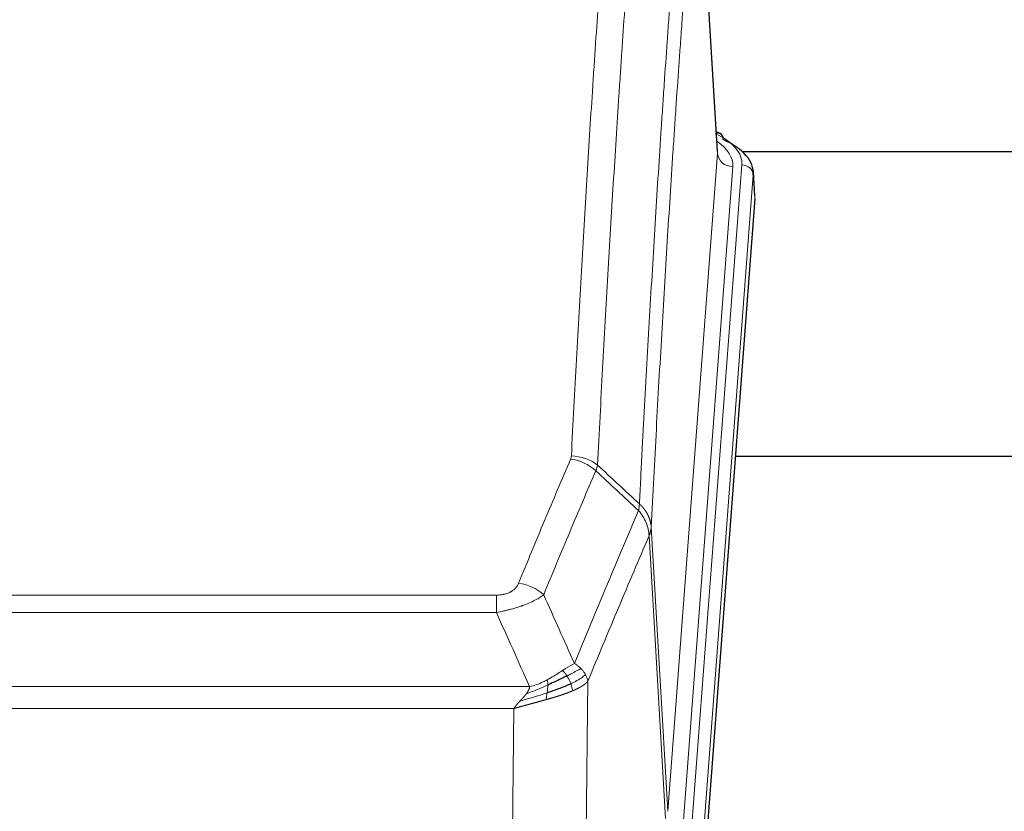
# Model space of a CAD drawing. Header units: inches. Extents: x 0 to 23760, y -13 to 16800.
# Tile 204 of 207: x 20741 to 20999, y 13847 to 14055. Entities that reach past the tile are written whole.
import ezdxf

# ---------------------------------------------------------------- set-up
doc = ezdxf.new("R2010")
doc.units = ezdxf.units.IN
doc.layers.add('254', color=7, linetype='Continuous', true_color=0xffffff)

msp = doc.modelspace()

# ---------------------------------------------------------------- linework, layer by layer
at = {"layer": '254', "color": 110, "linetype": 'Continuous', "lineweight": 13}
for p, q in [((20924.058, 14020.146), (20918.811, 14106.736)), ((20910.992, 13847.373), (20924.058, 14020.146)), ((20917.331, 13843.794), (20930.442, 14017.155)), ((20928.051, 14016.72), (20914.984, 13843.947)), ((20933.436, 14014.585), (20920.325, 13841.224)), ((20933.817, 14008.306), (20933.436, 14014.585)), ((20906.616, 13922.05), (20910.992, 13847.373)), ((20910.411, 13845.464), (20906.059, 13919.716)), ((20660.624, 13904.169), (20865.966, 13904.169)), ((20865.966, 13899.605), (20865.966, 13904.169)), ((20865.966, 13899.605), (20660.624, 13899.605)), ((20651.892, 13880.126), (20874.698, 13880.126)), ((20890.017, 13881.572), (20889.059, 13805.921)), ((20870.585, 13874.382), (20656.005, 13874.382)), ((20869.616, 13797.886), (20870.585, 13874.382))]:
    msp.add_line(p, q, dxfattribs=at)
at = {"layer": '254', "color": 2, "linetype": 'Continuous', "lineweight": 25}
for p, q in [((20924.063, 14020.722), (20918.812, 14107.359)), ((20924.695, 14025.429), (20923.751, 14025.865)), ((20930.484, 14020.707), (21034.795, 14020.707)), ((20933.823, 14009.089), (20933.442, 14015.371)), ((20933.817, 14008.306), (20920.699, 13834.852)), ((21006.635, 13940.541), (20928.692, 13940.541))]:
    msp.add_line(p, q, dxfattribs=at)
at = {"layer": '254', "color": 110, "linetype": 'Continuous', "lineweight": 13}
for centre, major_axis, ratio, start_param, end_param in [((20906.423, 14017.529), (24.034, 0.016), 0.461198, 6.2480186, 7.0671317), ((20923.437, 14022.705), (1.258, 2.724), 0.6272114, 6.2831797, 6.7581181), ((20904.031, 14017.094), (24.034, 0.016), 0.461198, 6.2480186, 6.8801307), ((20928.051, 14020.268), (3.989, -0.302), 0.8864705, 3.2608937, 4.7793301), ((20930.442, 14014.494), (2.991, -0.226), 0.8864705, 0.119301, 1.6377375), ((20885.474, 13931.629), (-9.188, 3.948), 0.8056434, 4.2999866, 5.045624), ((20885.662, 13932.421), (-9.987, 0.512), 0.8285973, 3.9974013, 4.7548106), ((20871.813, 13899.167), (9.245, -3.812), 0.7933159, 1.14397, 1.886928)]:
    msp.add_ellipse(centre, major_axis=major_axis, ratio=ratio, start_param=start_param, end_param=end_param, dxfattribs=at)
at = {"layer": '254', "color": 2, "linetype": 'Continuous', "lineweight": 25}
for centre, major_axis, ratio, start_param, end_param in [((20923.437, 14022.705), (1.258, 2.724), 0.6272114, 5.3993548, 6.2831797), ((20906.423, 14014.868), (27.03, 0.194), 0.4633579, 6.2451225, 7.0642357)]:
    msp.add_ellipse(centre, major_axis=major_axis, ratio=ratio, start_param=start_param, end_param=end_param, dxfattribs=at)
at = {"layer": '254', "color": 110, "linetype": 'Continuous', "lineweight": 13}
for points, knots in [([(20885.662, 13940.71), (20886.099, 13949.289), (20886.99, 13966.207), (20887.91, 13982.65), (20888.612, 13994.802), (20888.848, 13998.824), (20889.324, 14006.806), (20889.564, 14010.768), (20890.289, 14022.563), (20890.781, 14030.305), (20891.404, 14039.829), (20891.529, 14041.726), (20891.781, 14045.505), (20892.159, 14051.149), (20892.542, 14056.723), (20893.312, 14067.778), (20894.355, 14082.267), (20895.962, 14103.252), (20897.063, 14116.742), (20897.62, 14123.362)], [0, 0, 0, 0, 0.125, 0.25, 0.25, 0.3125, 0.3125, 0.375, 0.375, 0.5, 0.5, 0.53125, 0.53125, 0.5625, 0.625, 0.625, 0.75, 0.875, 1, 1, 1, 1]), ([(20904.504, 14120.772), (20903.945, 14114.16), (20902.843, 14100.685), (20901.234, 14079.725), (20900.19, 14065.252), (20899.418, 14054.211), (20899.035, 14048.643), (20898.656, 14043.005), (20898.405, 14039.231), (20898.279, 14037.336), (20897.655, 14027.823), (20897.163, 14020.09), (20896.437, 14008.309), (20896.197, 14004.352), (20895.72, 13996.379), (20895.484, 13992.362), (20894.781, 13980.224), (20893.859, 13963.801), (20892.968, 13946.902), (20892.529, 13938.334)], [0, 0, 0, 0, 0.125, 0.25, 0.375, 0.375, 0.4375, 0.46875, 0.46875, 0.5, 0.5, 0.625, 0.625, 0.6875, 0.6875, 0.75, 0.75, 0.875, 1, 1, 1, 1]), ([(20903.526, 13928.112), (20903.582, 13929.202), (20903.638, 13930.29), (20903.75, 13932.463), (20903.918, 13935.716), (20904.314, 13943.266), (20904.657, 13949.668), (20905.351, 13962.377), (20906.291, 13979.075), (20907.749, 14003.376), (20908.754, 14019.081), (20909.328, 14027.775), (20909.392, 14028.739), (20909.52, 14030.663), (20909.712, 14033.543), (20910.164, 14040.222), (20910.555, 14045.874), (20910.884, 14050.545), (20910.949, 14051.477), (20911.081, 14053.337), (20911.28, 14056.121), (20911.745, 14062.575), (20912.148, 14068.033), (20912.959, 14078.852), (20914.056, 14093.017), (20915.184, 14106.661), (20915.755, 14113.352)], [0, 0, 0, 0, 0.015625, 0.015625, 0.03125, 0.0625, 0.125, 0.125, 0.25, 0.375, 0.5, 0.5, 0.515625, 0.515625, 0.53125, 0.5625, 0.625, 0.625, 0.640625, 0.640625, 0.65625, 0.6875, 0.75, 0.75, 0.875, 1, 1, 1, 1]), ([(20918.811, 14106.736), (20918.241, 14100.063), (20917.116, 14086.457), (20916.022, 14072.333), (20915.213, 14061.545), (20914.811, 14056.102), (20914.347, 14049.667), (20914.15, 14046.891), (20914.018, 14045.036), (20913.952, 14044.107), (20913.625, 14039.45), (20913.234, 14033.814), (20912.784, 14027.155), (20912.592, 14024.284), (20912.465, 14022.365), (20912.401, 14021.404), (20911.828, 14012.736), (20910.827, 13997.079), (20909.373, 13972.853), (20907.966, 13947.885), (20907.06, 13930.744), (20906.616, 13922.05)], [0, 0, 0, 0, 0.125, 0.25, 0.25, 0.3125, 0.34375, 0.359375, 0.359375, 0.375, 0.375, 0.4375, 0.46875, 0.484375, 0.484375, 0.5, 0.5, 0.625, 0.75, 0.875, 1, 1, 1, 1]), ([(20871.813, 13907.323), (20872.947, 13910.084), (20874.082, 13912.835), (20876.355, 13918.312), (20877.492, 13921.04), (20880.908, 13929.188), (20883.189, 13934.574), (20885.474, 13939.915)], [0, 0, 0, 0, 0.25, 0.25, 0.5, 0.5, 1, 1, 1, 1]), ([(20885.662, 13940.71), (20885.655, 13940.576), (20885.636, 13940.443), (20885.574, 13940.178), (20885.53, 13940.046), (20885.474, 13939.915)], [0, 0, 0, 0, 0.5, 0.5, 1, 1, 1, 1]), ([(20892.071, 13936.828), (20889.782, 13931.492), (20887.498, 13926.11), (20884.079, 13917.97), (20882.94, 13915.245), (20880.665, 13909.772), (20879.528, 13907.024), (20878.393, 13904.265)], [0, 0, 0, 0, 0.5, 0.5, 0.75, 0.75, 1, 1, 1, 1]), ([(20903.526, 13928.112), (20903.505, 13927.848), (20903.49, 13927.561), (20903.432, 13926.971), (20903.389, 13926.668), (20903.314, 13926.374)], [0, 0, 0, 0, 0.5, 0.5, 1, 1, 1, 1]), ([(20903.526, 13928.112), (20903.539, 13928.1), (20903.564, 13928.077), (20903.602, 13928.043), (20903.64, 13928.008), (20903.678, 13927.973), (20903.717, 13927.937), (20903.755, 13927.9), (20903.794, 13927.864), (20903.832, 13927.826), (20903.871, 13927.789), (20903.91, 13927.75), (20903.949, 13927.712), (20903.988, 13927.673), (20904.027, 13927.633), (20904.066, 13927.593), (20904.105, 13927.552), (20904.144, 13927.511), (20904.183, 13927.47), (20904.222, 13927.428), (20904.262, 13927.385), (20904.301, 13927.342), (20904.34, 13927.298), (20904.379, 13927.254), (20904.418, 13927.21), (20904.458, 13927.165), (20904.497, 13927.119), (20904.536, 13927.073), (20904.575, 13927.026), (20904.614, 13926.979), (20904.653, 13926.932), (20904.692, 13926.883), (20904.731, 13926.835), (20904.769, 13926.785), (20904.808, 13926.735), (20904.846, 13926.685), (20904.885, 13926.634), (20904.923, 13926.583), (20904.961, 13926.531), (20904.999, 13926.478), (20905.037, 13926.425), (20905.075, 13926.372), (20905.112, 13926.318), (20905.149, 13926.263), (20905.186, 13926.208), (20905.223, 13926.152), (20905.26, 13926.095), (20905.296, 13926.039), (20905.333, 13925.981), (20905.369, 13925.923), (20905.404, 13925.864), (20905.44, 13925.805), (20905.475, 13925.746), (20905.51, 13925.685), (20905.544, 13925.624), (20905.579, 13925.563), (20905.613, 13925.501), (20905.646, 13925.439), (20905.68, 13925.376), (20905.715, 13925.307), (20905.752, 13925.235), (20905.79, 13925.157), (20905.828, 13925.079), (20905.864, 13925), (20905.9, 13924.922), (20905.935, 13924.843), (20905.97, 13924.764), (20906.003, 13924.684), (20906.035, 13924.605), (20906.067, 13924.525), (20906.098, 13924.445), (20906.128, 13924.364), (20906.157, 13924.284), (20906.186, 13924.203), (20906.213, 13924.122), (20906.24, 13924.041), (20906.265, 13923.959), (20906.29, 13923.878), (20906.314, 13923.796), (20906.337, 13923.714), (20906.36, 13923.632), (20906.381, 13923.55), (20906.402, 13923.467), (20906.421, 13923.385), (20906.44, 13923.302), (20906.458, 13923.219), (20906.475, 13923.136), (20906.491, 13923.053), (20906.507, 13922.97), (20906.521, 13922.887), (20906.534, 13922.803), (20906.547, 13922.72), (20906.559, 13922.636), (20906.57, 13922.553), (20906.579, 13922.469), (20906.588, 13922.385), (20906.597, 13922.302), (20906.604, 13922.218), (20906.61, 13922.134), (20906.614, 13922.078), (20906.616, 13922.05)], [0, 0, 0, 0, 0.0069372, 0.0139334, 0.0209887, 0.028103, 0.0352764, 0.0425088, 0.0498003, 0.0571509, 0.0645605, 0.0720292, 0.0795569, 0.0871437, 0.0947896, 0.1024945, 0.1102584, 0.1180815, 0.1259636, 0.1339048, 0.141905, 0.1499643, 0.1580827, 0.1662601, 0.1744966, 0.1827922, 0.1911468, 0.1995605, 0.2080333, 0.2165651, 0.225156, 0.233806, 0.2425151, 0.2512832, 0.2601104, 0.2689967, 0.277942, 0.2869465, 0.29601, 0.3051325, 0.3143142, 0.3235549, 0.3328547, 0.3422136, 0.3516315, 0.3611085, 0.3706446, 0.3802398, 0.3898941, 0.3996074, 0.4093798, 0.4192113, 0.4291019, 0.4390515, 0.4490602, 0.459128, 0.4692549, 0.4794409, 0.4896859, 0.4999901, 0.5124905, 0.524991, 0.5374914, 0.5499918, 0.5624922, 0.5749926, 0.587493, 0.5999934, 0.6124937, 0.6249941, 0.6374944, 0.6499948, 0.6624951, 0.6749954, 0.6874957, 0.699996, 0.7124963, 0.7249966, 0.7374968, 0.7499971, 0.7624973, 0.7749976, 0.7874978, 0.799998, 0.8124982, 0.8249984, 0.8374986, 0.8499988, 0.8624989, 0.8749991, 0.8874992, 0.8999993, 0.9124995, 0.9249996, 0.9374997, 0.9499998, 0.9624998, 0.9749999, 0.9875, 1, 1, 1, 1]), ([(20886.46, 13886.217), (20887.858, 13889.632), (20889.258, 13893.03), (20892.06, 13899.792), (20893.463, 13903.156), (20897.676, 13913.195), (20900.492, 13919.819), (20903.314, 13926.374)], [0, 0, 0, 0, 0.25, 0.25, 0.5, 0.5, 1, 1, 1, 1]), ([(20903.314, 13926.374), (20903.723, 13925.891), (20904.096, 13925.381), (20904.754, 13924.317), (20905.039, 13923.764), (20905.511, 13922.633), (20905.697, 13922.054), (20905.96, 13920.887), (20906.038, 13920.3), (20906.059, 13919.716)], [0, 0, 0, 0, 0.25, 0.25, 0.5, 0.5, 0.75, 0.75, 1, 1, 1, 1]), ([(20906.616, 13922.05), (20906.615, 13922.043), (20906.614, 13922.017), (20906.61, 13921.96), (20906.603, 13921.869), (20906.592, 13921.742), (20906.573, 13921.58), (20906.545, 13921.382), (20906.503, 13921.15), (20906.459, 13920.951), (20906.42, 13920.797), (20906.395, 13920.701), (20906.369, 13920.607), (20906.342, 13920.516), (20906.315, 13920.426), (20906.287, 13920.339), (20906.259, 13920.254), (20906.23, 13920.171), (20906.202, 13920.09), (20906.173, 13920.011), (20906.144, 13919.934), (20906.116, 13919.86), (20906.088, 13919.787), (20906.069, 13919.74), (20906.059, 13919.716)], [0, 0, 0, 0, 0.0092499, 0.0337179, 0.073404, 0.128308, 0.1984299, 0.2837694, 0.3843264, 0.5001005, 0.5424888, 0.5838484, 0.6241794, 0.6634821, 0.7017567, 0.7390032, 0.7752221, 0.8104134, 0.8445775, 0.8777146, 0.909825, 0.9409091, 0.9709673, 1, 1, 1, 1]), ([(20906.059, 13919.716), (20903.374, 13913.484), (20900.694, 13907.188), (20896.683, 13897.652), (20895.348, 13894.458), (20892.68, 13888.038), (20891.348, 13884.812), (20890.017, 13881.572)], [0, 0, 0, 0, 0.5, 0.5, 0.75, 0.75, 1, 1, 1, 1]), ([(20871.813, 13907.323), (20871.792, 13907.272), (20871.77, 13907.221), (20871.724, 13907.119), (20871.7, 13907.068), (20871.624, 13906.917), (20871.57, 13906.817), (20871.452, 13906.619), (20871.389, 13906.522), (20871.252, 13906.329), (20871.179, 13906.234), (20871.021, 13906.046), (20870.937, 13905.953), (20870.802, 13905.817), (20870.755, 13905.772), (20870.659, 13905.682), (20870.609, 13905.638), (20870.455, 13905.507), (20870.347, 13905.422), (20870.12, 13905.259), (20870, 13905.18), (20869.81, 13905.067), (20869.713, 13905.012), (20869.612, 13904.959), (20869.544, 13904.923), (20869.509, 13904.906), (20869.335, 13904.821), (20869.191, 13904.757), (20868.744, 13904.58), (20868.427, 13904.481), (20868.007, 13904.381), (20867.921, 13904.362), (20867.748, 13904.328), (20867.662, 13904.312), (20867.4, 13904.268), (20867.224, 13904.244), (20866.869, 13904.206), (20866.69, 13904.192), (20866.33, 13904.173), (20866.149, 13904.169), (20865.966, 13904.169)], [0, 0, 0, 0, 0.03125, 0.03125, 0.0625, 0.0625, 0.125, 0.125, 0.1875, 0.1875, 0.25, 0.25, 0.3125, 0.3125, 0.34375, 0.34375, 0.375, 0.375, 0.4375, 0.4375, 0.5, 0.5, 0.53125, 0.546875, 0.546875, 0.5625, 0.5625, 0.625, 0.625, 0.75, 0.75, 0.78125, 0.78125, 0.8125, 0.8125, 0.875, 0.875, 0.9375, 0.9375, 1, 1, 1, 1]), ([(20878.393, 13904.265), (20878.096, 13904.032), (20877.769, 13903.802), (20877.056, 13903.344), (20876.67, 13903.117), (20876.041, 13902.781), (20875.769, 13902.642), (20875.484, 13902.503), (20875.369, 13902.448), (20875.311, 13902.42), (20875.135, 13902.338), (20875.017, 13902.283), (20874.414, 13902.012), (20873.905, 13901.801), (20873.233, 13901.546), (20873.097, 13901.495), (20872.89, 13901.419), (20872.82, 13901.394), (20872.681, 13901.345), (20872.611, 13901.32), (20872.258, 13901.197), (20871.971, 13901.101), (20871.095, 13900.82), (20870.491, 13900.642), (20869.787, 13900.453), (20869.708, 13900.432), (20869.551, 13900.391), (20869.472, 13900.37), (20869.234, 13900.309), (20869.074, 13900.269), (20868.594, 13900.152), (20868.272, 13900.076), (20867.297, 13899.859), (20866.636, 13899.727), (20865.966, 13899.605)], [0, 0, 0, 0, 0.125, 0.125, 0.25, 0.25, 0.3125, 0.328125, 0.328125, 0.34375, 0.34375, 0.375, 0.375, 0.5, 0.5, 0.53125, 0.53125, 0.546875, 0.546875, 0.5625, 0.5625, 0.625, 0.625, 0.75, 0.75, 0.765625, 0.765625, 0.78125, 0.78125, 0.8125, 0.8125, 0.875, 0.875, 1, 1, 1, 1]), ([(20886.46, 13886.217), (20885.767, 13885.89), (20885.001, 13885.424), (20883.874, 13884.704), (20883.584, 13884.516), (20883.285, 13884.322)], [0, 0, 0, 0, 0.75, 0.75, 1, 1, 1, 1]), ([(20888.167, 13884.873), (20888.044, 13884.997), (20887.916, 13885.118), (20887.584, 13885.414), (20887.373, 13885.585), (20886.932, 13885.912), (20886.701, 13886.069), (20886.46, 13886.217)], [0, 0, 0, 0, 0.25, 0.25, 0.625, 0.625, 1, 1, 1, 1]), ([(20883.285, 13884.322), (20883.135, 13884.225), (20882.984, 13884.127), (20882.369, 13883.73), (20881.89, 13883.423), (20880.896, 13882.809), (20880.381, 13882.502), (20879.674, 13882.108), (20879.496, 13882.01), (20879.315, 13881.914)], [0, 0, 0, 0, 0.125, 0.125, 0.5, 0.5, 0.875, 0.875, 1, 1, 1, 1]), ([(20884.509, 13882.942), (20884.41, 13883.097), (20884.309, 13883.245), (20884.052, 13883.589), (20883.895, 13883.773), (20883.584, 13884.088), (20883.431, 13884.22), (20883.285, 13884.322)], [0, 0, 0, 0, 0.25, 0.25, 0.625, 0.625, 1, 1, 1, 1]), ([(20888.167, 13884.873), (20887.469, 13884.49), (20886.598, 13884.018), (20885.237, 13883.312), (20884.881, 13883.13), (20884.509, 13882.942)], [0, 0, 0, 0, 0.75, 0.75, 1, 1, 1, 1]), ([(20885.495, 13880.869), (20885.464, 13880.957), (20885.432, 13881.046), (20885.297, 13881.403), (20885.184, 13881.674), (20884.935, 13882.202), (20884.799, 13882.46), (20884.607, 13882.785), (20884.559, 13882.864), (20884.509, 13882.942)], [0, 0, 0, 0, 0.125, 0.125, 0.5, 0.5, 0.875, 0.875, 1, 1, 1, 1]), ([(20889.378, 13883.285), (20888.765, 13882.701), (20887.87, 13882.092), (20886.34, 13881.277), (20885.93, 13881.073), (20885.495, 13880.869)], [0, 0, 0, 0, 0.75, 0.75, 1, 1, 1, 1]), ([(20889.378, 13883.285), (20889.339, 13883.354), (20889.298, 13883.424), (20889.131, 13883.699), (20888.992, 13883.903), (20888.688, 13884.301), (20888.524, 13884.496), (20888.289, 13884.748), (20888.229, 13884.811), (20888.167, 13884.873)], [0, 0, 0, 0, 0.125, 0.125, 0.5, 0.5, 0.875, 0.875, 1, 1, 1, 1]), ([(20890.017, 13881.572), (20889.932, 13882.005), (20889.79, 13882.438), (20889.527, 13883.005), (20889.456, 13883.145), (20889.378, 13883.285)], [0, 0, 0, 0, 0.75, 0.75, 1, 1, 1, 1]), ([(20879.466, 13880.545), (20879.008, 13880.341), (20878.544, 13880.137), (20876.674, 13879.333), (20875.237, 13878.75), (20873.827, 13878.227)], [0, 0, 0, 0, 0.25, 0.25, 1, 1, 1, 1]), ([(20873.827, 13878.227), (20873.835, 13878.238), (20873.851, 13878.259), (20873.874, 13878.291), (20873.898, 13878.323), (20873.921, 13878.355), (20873.943, 13878.386), (20873.966, 13878.418), (20873.988, 13878.449), (20874.009, 13878.481), (20874.031, 13878.512), (20874.052, 13878.543), (20874.072, 13878.574), (20874.092, 13878.605), (20874.112, 13878.636), (20874.132, 13878.667), (20874.151, 13878.697), (20874.17, 13878.728), (20874.189, 13878.758), (20874.207, 13878.789), (20874.225, 13878.819), (20874.243, 13878.849), (20874.26, 13878.879), (20874.277, 13878.909), (20874.294, 13878.939), (20874.31, 13878.969), (20874.326, 13878.998), (20874.342, 13879.028), (20874.357, 13879.057), (20874.372, 13879.087), (20874.387, 13879.116), (20874.402, 13879.145), (20874.416, 13879.174), (20874.429, 13879.203), (20874.443, 13879.232), (20874.456, 13879.261), (20874.468, 13879.289), (20874.481, 13879.318), (20874.493, 13879.346), (20874.504, 13879.374), (20874.516, 13879.403), (20874.527, 13879.431), (20874.538, 13879.459), (20874.548, 13879.487), (20874.558, 13879.514), (20874.568, 13879.542), (20874.577, 13879.57), (20874.586, 13879.597), (20874.595, 13879.625), (20874.603, 13879.652), (20874.611, 13879.679), (20874.619, 13879.706), (20874.626, 13879.733), (20874.633, 13879.76), (20874.64, 13879.787), (20874.647, 13879.814), (20874.653, 13879.84), (20874.658, 13879.867), (20874.664, 13879.893), (20874.669, 13879.919), (20874.674, 13879.945), (20874.678, 13879.972), (20874.682, 13879.997), (20874.686, 13880.023), (20874.689, 13880.049), (20874.692, 13880.075), (20874.695, 13880.1), (20874.697, 13880.117), (20874.698, 13880.126)], [0, 0, 0, 0, 0.0185022, 0.0368847, 0.0551481, 0.073293, 0.0913199, 0.1092294, 0.1270222, 0.1446988, 0.1622598, 0.1797059, 0.1970378, 0.2142561, 0.2313614, 0.2483544, 0.265236, 0.2820066, 0.2986672, 0.3152184, 0.331661, 0.3479958, 0.3642235, 0.380345, 0.3963611, 0.4122725, 0.4280803, 0.4437851, 0.459388, 0.4748898, 0.4902915, 0.5055939, 0.5207981, 0.535905, 0.5509156, 0.565831, 0.5806521, 0.5953801, 0.6100159, 0.6245607, 0.6390157, 0.6533819, 0.6676604, 0.6818526, 0.6959596, 0.7099825, 0.7239227, 0.7377815, 0.75156, 0.7652597, 0.7788818, 0.7924277, 0.8058989, 0.8192966, 0.8326224, 0.8458776, 0.8590638, 0.8721825, 0.8852351, 0.8982233, 0.9111485, 0.9240124, 0.9368166, 0.9495628, 0.9622525, 0.9748874, 0.9874694, 1, 1, 1, 1]), ([(20879.315, 13881.914), (20878.955, 13881.723), (20878.588, 13881.537), (20877.094, 13880.834), (20875.918, 13880.392), (20874.698, 13880.126)], [0, 0, 0, 0, 0.25, 0.25, 1, 1, 1, 1]), ([(20879.297, 13878.485), (20879.309, 13878.572), (20879.321, 13878.659), (20879.365, 13879.012), (20879.394, 13879.281), (20879.438, 13879.807), (20879.453, 13880.064), (20879.463, 13880.388), (20879.465, 13880.467), (20879.466, 13880.545)], [0, 0, 0, 0, 0.125, 0.125, 0.5, 0.5, 0.875, 0.875, 1, 1, 1, 1]), ([(20879.466, 13880.545), (20879.467, 13880.7), (20879.466, 13880.848), (20879.452, 13881.191), (20879.436, 13881.375), (20879.388, 13881.687), (20879.356, 13881.817), (20879.315, 13881.914)], [0, 0, 0, 0, 0.25, 0.25, 0.625, 0.625, 1, 1, 1, 1]), ([(20885.985, 13879.023), (20885.914, 13879.384), (20885.814, 13879.843), (20885.613, 13880.518), (20885.557, 13880.692), (20885.495, 13880.869)], [0, 0, 0, 0, 0.75, 0.75, 1, 1, 1, 1]), ([(20890.017, 13881.572), (20890.011, 13881.564), (20889.999, 13881.55), (20889.981, 13881.529), (20889.963, 13881.507), (20889.944, 13881.486), (20889.926, 13881.465), (20889.907, 13881.443), (20889.888, 13881.422), (20889.869, 13881.401), (20889.85, 13881.381), (20889.83, 13881.36), (20889.81, 13881.339), (20889.791, 13881.318), (20889.771, 13881.298), (20889.751, 13881.277), (20889.73, 13881.257), (20889.71, 13881.237), (20889.69, 13881.217), (20889.669, 13881.196), (20889.648, 13881.176), (20889.627, 13881.156), (20889.606, 13881.137), (20889.585, 13881.117), (20889.563, 13881.097), (20889.542, 13881.078), (20889.52, 13881.058), (20889.499, 13881.039), (20889.477, 13881.019), (20889.455, 13881), (20889.433, 13880.981), (20889.411, 13880.962), (20889.388, 13880.943), (20889.366, 13880.924), (20889.343, 13880.905), (20889.321, 13880.886), (20889.298, 13880.868), (20889.275, 13880.849), (20889.252, 13880.831), (20889.229, 13880.812), (20889.206, 13880.794), (20889.183, 13880.776), (20889.159, 13880.758), (20889.136, 13880.74), (20889.113, 13880.722), (20889.089, 13880.704), (20889.065, 13880.686), (20889.042, 13880.668), (20889.018, 13880.651), (20888.994, 13880.633), (20888.97, 13880.616), (20888.946, 13880.598), (20888.922, 13880.581), (20888.898, 13880.564), (20888.874, 13880.547), (20888.849, 13880.53), (20888.825, 13880.513), (20888.801, 13880.496), (20888.776, 13880.479), (20888.752, 13880.462), (20888.727, 13880.446), (20888.703, 13880.429), (20888.678, 13880.413), (20888.654, 13880.396), (20888.629, 13880.38), (20888.604, 13880.364), (20888.579, 13880.347), (20888.555, 13880.331), (20888.53, 13880.315), (20888.505, 13880.3), (20888.48, 13880.284), (20888.455, 13880.268), (20888.43, 13880.252), (20888.405, 13880.237), (20888.38, 13880.221), (20888.355, 13880.206), (20888.33, 13880.191), (20888.305, 13880.175), (20888.28, 13880.16), (20888.255, 13880.145), (20888.23, 13880.13), (20888.205, 13880.115), (20888.18, 13880.1), (20888.155, 13880.086), (20888.13, 13880.071), (20888.105, 13880.056), (20888.08, 13880.042), (20888.055, 13880.027), (20888.03, 13880.013), (20888.004, 13879.999), (20887.979, 13879.985), (20887.954, 13879.97), (20887.929, 13879.956), (20887.904, 13879.942), (20887.879, 13879.928), (20887.854, 13879.915), (20887.829, 13879.901), (20887.804, 13879.887), (20887.78, 13879.874), (20887.755, 13879.86), (20887.73, 13879.847), (20887.705, 13879.833), (20887.68, 13879.82), (20887.655, 13879.807), (20887.631, 13879.794), (20887.606, 13879.781), (20887.581, 13879.768), (20887.557, 13879.755), (20887.532, 13879.742), (20887.507, 13879.729), (20887.483, 13879.717), (20887.458, 13879.704), (20887.434, 13879.692), (20887.409, 13879.679), (20887.385, 13879.667), (20887.361, 13879.654), (20887.337, 13879.642), (20887.312, 13879.63), (20887.288, 13879.618), (20887.264, 13879.606), (20887.24, 13879.594), (20887.216, 13879.582), (20887.192, 13879.571), (20887.168, 13879.559), (20887.145, 13879.547), (20887.121, 13879.536), (20887.097, 13879.524), (20887.074, 13879.513), (20887.05, 13879.501), (20887.027, 13879.49), (20887.003, 13879.479), (20886.98, 13879.468), (20886.957, 13879.457), (20886.933, 13879.446), (20886.91, 13879.435), (20886.887, 13879.424), (20886.864, 13879.413), (20886.841, 13879.403), (20886.819, 13879.392), (20886.796, 13879.381), (20886.773, 13879.371), (20886.751, 13879.361), (20886.728, 13879.35), (20886.706, 13879.34), (20886.684, 13879.33), (20886.661, 13879.32), (20886.639, 13879.31), (20886.617, 13879.3), (20886.595, 13879.29), (20886.574, 13879.28), (20886.552, 13879.27), (20886.53, 13879.26), (20886.509, 13879.251), (20886.487, 13879.241), (20886.466, 13879.232), (20886.444, 13879.222), (20886.423, 13879.213), (20886.402, 13879.203), (20886.381, 13879.194), (20886.36, 13879.185), (20886.34, 13879.176), (20886.319, 13879.167), (20886.299, 13879.158), (20886.278, 13879.149), (20886.258, 13879.14), (20886.238, 13879.131), (20886.217, 13879.123), (20886.197, 13879.114), (20886.178, 13879.105), (20886.158, 13879.097), (20886.138, 13879.088), (20886.119, 13879.08), (20886.099, 13879.072), (20886.08, 13879.064), (20886.061, 13879.055), (20886.042, 13879.047), (20886.023, 13879.039), (20886.004, 13879.031), (20885.991, 13879.026), (20885.985, 13879.023)], [0, 0, 0, 0, 0.0080212, 0.0160154, 0.0239827, 0.0319231, 0.0398365, 0.0477229, 0.0555824, 0.0634149, 0.0712205, 0.0789992, 0.0867509, 0.0944756, 0.1021734, 0.1098443, 0.1174881, 0.1251051, 0.1326951, 0.1402581, 0.1477942, 0.1553034, 0.1627856, 0.1702408, 0.1776691, 0.1850704, 0.1924448, 0.1997923, 0.2071128, 0.2144063, 0.2216729, 0.2289126, 0.2361253, 0.243311, 0.2504698, 0.2576016, 0.2647065, 0.2717845, 0.2788355, 0.2858595, 0.2928566, 0.2998268, 0.30677, 0.3136862, 0.3205755, 0.3274379, 0.3342733, 0.3410817, 0.3478632, 0.3546178, 0.3613454, 0.3680461, 0.3747198, 0.3813665, 0.3879863, 0.3945792, 0.4011451, 0.4076841, 0.4141961, 0.4206811, 0.4271393, 0.4335704, 0.4399746, 0.4463519, 0.4527022, 0.4590256, 0.465322, 0.4715915, 0.477834, 0.4840496, 0.4902382, 0.4963999, 0.5025346, 0.5086424, 0.5147232, 0.5207771, 0.526804, 0.532804, 0.5387771, 0.5447232, 0.5506423, 0.5565345, 0.5623997, 0.568238, 0.5740494, 0.5798338, 0.5855912, 0.5913217, 0.5970253, 0.6027019, 0.6083515, 0.6139742, 0.61957, 0.6251388, 0.6306807, 0.6361956, 0.6416836, 0.6471446, 0.6525787, 0.6579858, 0.663366, 0.6687192, 0.6740455, 0.6793448, 0.6846172, 0.6898627, 0.6950812, 0.7002727, 0.7054373, 0.710575, 0.7156857, 0.7207694, 0.7258262, 0.7308561, 0.735859, 0.740835, 0.745784, 0.7507061, 0.7556012, 0.7604694, 0.7653107, 0.7701249, 0.7749123, 0.7796727, 0.7844061, 0.7891127, 0.7937922, 0.7984448, 0.8030705, 0.8076692, 0.812241, 0.8167858, 0.8213037, 0.8257947, 0.8302587, 0.8346957, 0.8391058, 0.843489, 0.8478452, 0.8521745, 0.8564768, 0.8607522, 0.8650006, 0.8692221, 0.8734166, 0.8775842, 0.8817249, 0.8858386, 0.8899254, 0.8939852, 0.8980181, 0.902024, 0.906003, 0.909955, 0.9138802, 0.9177783, 0.9216495, 0.9254938, 0.9293111, 0.9331015, 0.936865, 0.9406015, 0.944311, 0.9479937, 0.9516493, 0.9552781, 0.9588799, 0.9624547, 0.9660026, 0.9695236, 0.9730176, 0.9764847, 0.9799249, 0.9833381, 0.9867243, 0.9900837, 0.993416, 0.9967215, 1, 1, 1, 1]), ([(20879.297, 13878.485), (20878.719, 13878.294), (20878.131, 13878.106), (20875.758, 13877.364), (20873.928, 13876.834), (20872.156, 13876.33)], [0, 0, 0, 0, 0.25, 0.25, 1, 1, 1, 1]), ([(20872.156, 13876.33), (20872.17, 13876.345), (20872.198, 13876.376), (20872.239, 13876.421), (20872.28, 13876.464), (20872.319, 13876.507), (20872.358, 13876.549), (20872.395, 13876.589), (20872.432, 13876.628), (20872.467, 13876.666), (20872.501, 13876.703), (20872.534, 13876.739), (20872.566, 13876.774), (20872.597, 13876.808), (20872.627, 13876.84), (20872.656, 13876.871), (20872.684, 13876.901), (20872.711, 13876.931), (20872.737, 13876.958), (20872.762, 13876.985), (20872.785, 13877.011), (20872.808, 13877.035), (20872.829, 13877.059), (20872.85, 13877.081), (20872.869, 13877.102), (20872.888, 13877.122), (20872.905, 13877.14), (20872.921, 13877.158), (20872.937, 13877.175), (20872.951, 13877.19), (20872.964, 13877.204), (20872.976, 13877.217), (20872.987, 13877.229), (20872.997, 13877.24), (20873.006, 13877.25), (20873.014, 13877.258), (20873.021, 13877.266), (20873.026, 13877.272), (20873.031, 13877.277), (20873.044, 13877.291), (20873.064, 13877.314), (20873.093, 13877.346), (20873.122, 13877.378), (20873.15, 13877.41), (20873.178, 13877.442), (20873.206, 13877.473), (20873.233, 13877.504), (20873.26, 13877.535), (20873.287, 13877.566), (20873.313, 13877.596), (20873.339, 13877.626), (20873.365, 13877.656), (20873.39, 13877.686), (20873.415, 13877.715), (20873.44, 13877.744), (20873.464, 13877.773), (20873.488, 13877.802), (20873.512, 13877.83), (20873.535, 13877.858), (20873.558, 13877.886), (20873.581, 13877.914), (20873.603, 13877.941), (20873.625, 13877.968), (20873.647, 13877.995), (20873.668, 13878.022), (20873.689, 13878.049), (20873.71, 13878.075), (20873.73, 13878.101), (20873.75, 13878.127), (20873.77, 13878.152), (20873.789, 13878.177), (20873.808, 13878.202), (20873.821, 13878.219), (20873.827, 13878.227)], [0, 0, 0, 0, 0.0247661, 0.0489206, 0.0724636, 0.0953949, 0.1177147, 0.1394229, 0.1605195, 0.1810045, 0.2008779, 0.2201398, 0.23879, 0.2568287, 0.2742558, 0.2910713, 0.3072753, 0.3228676, 0.3378484, 0.3522176, 0.3659752, 0.3791212, 0.3916556, 0.4035785, 0.4148897, 0.4255894, 0.4356775, 0.445154, 0.454019, 0.4622723, 0.4699141, 0.4769443, 0.4833629, 0.48917, 0.4943654, 0.4989493, 0.5029216, 0.5062824, 0.5090316, 0.5111692, 0.5284651, 0.5456049, 0.5625886, 0.5794163, 0.5960881, 0.612604, 0.6289642, 0.6451687, 0.6612176, 0.6771111, 0.6928491, 0.7084319, 0.7238594, 0.7391318, 0.7542492, 0.7692118, 0.7840195, 0.7986726, 0.8131712, 0.8275153, 0.8417051, 0.8557408, 0.8696224, 0.8833501, 0.8969241, 0.9103445, 0.9236114, 0.936725, 0.9496856, 0.9624932, 0.975148, 0.9876502, 1, 1, 1, 1]), ([(20885.985, 13879.023), (20885.97, 13879.017), (20885.941, 13879.005), (20885.897, 13878.986), (20885.853, 13878.968), (20885.808, 13878.949), (20885.764, 13878.931), (20885.719, 13878.912), (20885.674, 13878.894), (20885.629, 13878.875), (20885.584, 13878.857), (20885.539, 13878.839), (20885.494, 13878.821), (20885.449, 13878.803), (20885.404, 13878.784), (20885.358, 13878.766), (20885.313, 13878.748), (20885.267, 13878.73), (20885.221, 13878.712), (20885.176, 13878.694), (20885.13, 13878.676), (20885.084, 13878.659), (20885.038, 13878.641), (20884.992, 13878.623), (20884.945, 13878.605), (20884.899, 13878.587), (20884.853, 13878.57), (20884.806, 13878.552), (20884.76, 13878.535), (20884.713, 13878.517), (20884.666, 13878.5), (20884.62, 13878.482), (20884.573, 13878.465), (20884.526, 13878.447), (20884.479, 13878.43), (20884.432, 13878.413), (20884.385, 13878.395), (20884.337, 13878.378), (20884.29, 13878.361), (20884.243, 13878.344), (20884.195, 13878.327), (20884.148, 13878.309), (20884.1, 13878.292), (20884.053, 13878.275), (20884.005, 13878.258), (20883.958, 13878.241), (20883.91, 13878.225), (20883.862, 13878.208), (20883.814, 13878.191), (20883.766, 13878.174), (20883.718, 13878.157), (20883.67, 13878.141), (20883.622, 13878.124), (20883.574, 13878.107), (20883.526, 13878.091), (20883.478, 13878.074), (20883.429, 13878.058), (20883.381, 13878.041), (20883.333, 13878.025), (20883.284, 13878.008), (20883.236, 13877.992), (20883.188, 13877.975), (20883.139, 13877.959), (20883.091, 13877.943), (20883.042, 13877.927), (20882.993, 13877.91), (20882.945, 13877.894), (20882.896, 13877.878), (20882.847, 13877.862), (20882.799, 13877.846), (20882.75, 13877.83), (20882.701, 13877.814), (20882.652, 13877.798), (20882.603, 13877.782), (20882.555, 13877.766), (20882.506, 13877.75), (20882.457, 13877.734), (20882.408, 13877.719), (20882.359, 13877.703), (20882.31, 13877.687), (20882.261, 13877.671), (20882.212, 13877.656), (20882.163, 13877.64), (20882.114, 13877.625), (20882.065, 13877.609), (20882.016, 13877.594), (20881.967, 13877.578), (20881.917, 13877.563), (20881.868, 13877.547), (20881.819, 13877.532), (20881.77, 13877.516), (20881.721, 13877.501), (20881.672, 13877.486), (20881.623, 13877.471), (20881.573, 13877.455), (20881.524, 13877.44), (20881.475, 13877.425), (20881.426, 13877.41), (20881.377, 13877.395), (20881.328, 13877.38), (20881.278, 13877.365), (20881.229, 13877.35), (20881.18, 13877.335), (20881.131, 13877.32), (20881.082, 13877.305), (20881.032, 13877.29), (20880.983, 13877.275), (20880.934, 13877.26), (20880.885, 13877.246), (20880.836, 13877.231), (20880.787, 13877.216), (20880.738, 13877.201), (20880.688, 13877.187), (20880.639, 13877.172), (20880.59, 13877.158), (20880.541, 13877.143), (20880.492, 13877.128), (20880.443, 13877.114), (20880.394, 13877.099), (20880.345, 13877.085), (20880.296, 13877.071), (20880.247, 13877.056), (20880.198, 13877.042), (20880.149, 13877.027), (20880.1, 13877.013), (20880.051, 13876.999), (20880.002, 13876.985), (20879.954, 13876.97), (20879.905, 13876.956), (20879.856, 13876.942), (20879.807, 13876.928), (20879.758, 13876.914), (20879.71, 13876.9), (20879.661, 13876.886), (20879.612, 13876.872), (20879.564, 13876.858), (20879.515, 13876.844), (20879.466, 13876.83), (20879.418, 13876.816), (20879.369, 13876.802), (20879.321, 13876.788), (20879.272, 13876.774), (20879.224, 13876.76), (20879.176, 13876.746), (20879.127, 13876.733), (20879.079, 13876.719), (20879.031, 13876.705), (20878.998, 13876.696), (20878.982, 13876.692)], [0, 0, 0, 0, 0.0076941, 0.0153765, 0.0230472, 0.0307061, 0.0383534, 0.045989, 0.0536129, 0.061225, 0.0688255, 0.0764143, 0.0839914, 0.0915567, 0.0991104, 0.1066524, 0.1141827, 0.1217013, 0.1292082, 0.1367034, 0.1441869, 0.1516588, 0.1591189, 0.1665674, 0.1740041, 0.1814292, 0.1888426, 0.1962444, 0.2036344, 0.2110128, 0.2183794, 0.2257344, 0.2330778, 0.2404094, 0.2477294, 0.2550377, 0.2623343, 0.2696193, 0.2768926, 0.2841542, 0.2914041, 0.2986424, 0.305869, 0.313084, 0.3202872, 0.3274789, 0.3346588, 0.3418271, 0.3489838, 0.3561287, 0.3632621, 0.3703837, 0.3774937, 0.3845921, 0.3916788, 0.3987539, 0.4058173, 0.412869, 0.4199092, 0.4269376, 0.4339544, 0.4409596, 0.4479532, 0.454935, 0.4619053, 0.4688639, 0.4758109, 0.4827462, 0.4896699, 0.496582, 0.5034825, 0.5103713, 0.5172485, 0.524114, 0.5309679, 0.5378102, 0.5446409, 0.55146, 0.5582674, 0.5650632, 0.5718474, 0.57862, 0.5853809, 0.5921303, 0.598868, 0.6055941, 0.6123087, 0.6190116, 0.6257029, 0.6323825, 0.6390506, 0.6457071, 0.652352, 0.6589853, 0.665607, 0.672217, 0.6788155, 0.6854024, 0.6919777, 0.6985414, 0.7050935, 0.7116341, 0.718163, 0.7246804, 0.7311862, 0.7376804, 0.744163, 0.750634, 0.7570935, 0.7635413, 0.7699776, 0.7764024, 0.7828155, 0.7892171, 0.7956072, 0.8019856, 0.8083525, 0.8147079, 0.8210516, 0.8273839, 0.8337045, 0.8400136, 0.8463112, 0.8525972, 0.8588716, 0.8651345, 0.8713859, 0.8776257, 0.8838539, 0.8900706, 0.8962758, 0.9024695, 0.9086516, 0.9148221, 0.9209812, 0.9271287, 0.9332646, 0.9393891, 0.945502, 0.9516034, 0.9576933, 0.9637717, 0.9698385, 0.9758938, 0.9819376, 0.9879699, 0.9939907, 1, 1, 1, 1]), ([(20878.982, 13876.692), (20879.016, 13876.863), (20879.055, 13877.059), (20879.137, 13877.491), (20879.18, 13877.726), (20879.247, 13878.139), (20879.273, 13878.31), (20879.297, 13878.485)], [0, 0, 0, 0, 0.375, 0.375, 0.75, 0.75, 1, 1, 1, 1]), ([(20878.982, 13876.692), (20878.961, 13876.685), (20878.917, 13876.673), (20878.852, 13876.655), (20878.787, 13876.636), (20878.722, 13876.618), (20878.657, 13876.6), (20878.592, 13876.581), (20878.527, 13876.563), (20878.462, 13876.545), (20878.397, 13876.527), (20878.332, 13876.508), (20878.266, 13876.49), (20878.201, 13876.472), (20878.136, 13876.454), (20878.071, 13876.435), (20878.006, 13876.417), (20877.94, 13876.399), (20877.875, 13876.381), (20877.81, 13876.363), (20877.745, 13876.345), (20877.68, 13876.327), (20877.614, 13876.309), (20877.549, 13876.291), (20877.484, 13876.273), (20877.419, 13876.255), (20877.353, 13876.237), (20877.288, 13876.219), (20877.223, 13876.201), (20877.158, 13876.183), (20877.092, 13876.165), (20877.027, 13876.147), (20876.962, 13876.129), (20876.897, 13876.112), (20876.832, 13876.094), (20876.766, 13876.076), (20876.701, 13876.058), (20876.636, 13876.04), (20876.571, 13876.023), (20876.506, 13876.005), (20876.441, 13875.987), (20876.376, 13875.969), (20876.311, 13875.952), (20876.246, 13875.934), (20876.181, 13875.916), (20876.116, 13875.899), (20876.051, 13875.881), (20875.986, 13875.863), (20875.921, 13875.846), (20875.856, 13875.828), (20875.791, 13875.811), (20875.726, 13875.793), (20875.661, 13875.775), (20875.597, 13875.758), (20875.532, 13875.74), (20875.467, 13875.723), (20875.402, 13875.705), (20875.338, 13875.688), (20875.273, 13875.67), (20875.209, 13875.653), (20875.144, 13875.635), (20875.079, 13875.618), (20875.015, 13875.6), (20874.951, 13875.583), (20874.886, 13875.566), (20874.822, 13875.548), (20874.758, 13875.531), (20874.693, 13875.513), (20874.629, 13875.496), (20874.565, 13875.479), (20874.501, 13875.461), (20874.437, 13875.444), (20874.373, 13875.427), (20874.309, 13875.409), (20874.245, 13875.392), (20874.181, 13875.375), (20874.117, 13875.357), (20874.053, 13875.34), (20873.989, 13875.323), (20873.926, 13875.306), (20873.862, 13875.288), (20873.798, 13875.271), (20873.735, 13875.254), (20873.671, 13875.237), (20873.608, 13875.219), (20873.545, 13875.202), (20873.481, 13875.185), (20873.418, 13875.168), (20873.355, 13875.151), (20873.292, 13875.133), (20873.229, 13875.116), (20873.166, 13875.099), (20873.103, 13875.082), (20873.04, 13875.065), (20872.977, 13875.048), (20872.914, 13875.03), (20872.852, 13875.013), (20872.789, 13874.996), (20872.727, 13874.979), (20872.664, 13874.962), (20872.602, 13874.945), (20872.539, 13874.928), (20872.477, 13874.911), (20872.415, 13874.893), (20872.353, 13874.876), (20872.291, 13874.859), (20872.229, 13874.842), (20872.167, 13874.825), (20872.105, 13874.808), (20872.043, 13874.791), (20871.981, 13874.774), (20871.92, 13874.757), (20871.858, 13874.74), (20871.797, 13874.723), (20871.735, 13874.706), (20871.674, 13874.689), (20871.613, 13874.671), (20871.552, 13874.654), (20871.491, 13874.637), (20871.43, 13874.62), (20871.369, 13874.603), (20871.308, 13874.586), (20871.247, 13874.569), (20871.187, 13874.552), (20871.126, 13874.535), (20871.066, 13874.518), (20871.005, 13874.501), (20870.945, 13874.484), (20870.885, 13874.467), (20870.824, 13874.45), (20870.764, 13874.433), (20870.704, 13874.416), (20870.645, 13874.399), (20870.605, 13874.387), (20870.585, 13874.382)], [0, 0, 0, 0, 0.0081592, 0.0163092, 0.0244501, 0.0325819, 0.0407045, 0.0488181, 0.0569225, 0.0650178, 0.0731041, 0.0811812, 0.0892493, 0.0973083, 0.1053581, 0.113399, 0.1214307, 0.1294534, 0.137467, 0.1454716, 0.1534671, 0.1614536, 0.169431, 0.1773994, 0.1853588, 0.1933091, 0.2012504, 0.2091827, 0.217106, 0.2250203, 0.2329256, 0.2408219, 0.2487092, 0.2565875, 0.2644568, 0.2723172, 0.2801686, 0.288011, 0.2958444, 0.303669, 0.3114845, 0.3192911, 0.3270888, 0.3348775, 0.3426574, 0.3504282, 0.3581902, 0.3659433, 0.3736874, 0.3814227, 0.389149, 0.3968665, 0.4045751, 0.4122748, 0.4199656, 0.4276476, 0.4353206, 0.4429849, 0.4506403, 0.4582868, 0.4659245, 0.4735534, 0.4811734, 0.4887846, 0.496387, 0.5039805, 0.5115653, 0.5191413, 0.5267084, 0.5342668, 0.5418164, 0.5493572, 0.5568893, 0.5644125, 0.5719271, 0.5794328, 0.5869298, 0.5944181, 0.6018976, 0.6093684, 0.6168305, 0.6242839, 0.6317285, 0.6391644, 0.6465917, 0.6540102, 0.6614201, 0.6688212, 0.6762137, 0.6835975, 0.6909727, 0.6983392, 0.705697, 0.7130462, 0.7203868, 0.7277187, 0.735042, 0.7423567, 0.7496628, 0.7569603, 0.7642491, 0.7715294, 0.7788011, 0.7860642, 0.7933187, 0.8005646, 0.807802, 0.8150309, 0.8222512, 0.8294629, 0.8366661, 0.8438608, 0.851047, 0.8582246, 0.8653938, 0.8725544, 0.8797065, 0.8868502, 0.8939854, 0.9011121, 0.9082303, 0.9153401, 0.9224414, 0.9295343, 0.9366187, 0.9436947, 0.9507623, 0.9578214, 0.9648722, 0.9719145, 0.9789485, 0.985974, 0.9929912, 1, 1, 1, 1]), ([(20870.585, 13874.382), (20870.59, 13874.39), (20870.601, 13874.408), (20870.617, 13874.433), (20870.634, 13874.46), (20870.651, 13874.486), (20870.668, 13874.513), (20870.686, 13874.54), (20870.704, 13874.567), (20870.723, 13874.595), (20870.742, 13874.623), (20870.761, 13874.651), (20870.781, 13874.68), (20870.801, 13874.708), (20870.822, 13874.737), (20870.843, 13874.767), (20870.864, 13874.796), (20870.886, 13874.826), (20870.908, 13874.856), (20870.931, 13874.886), (20870.954, 13874.917), (20870.977, 13874.948), (20871.001, 13874.979), (20871.025, 13875.011), (20871.049, 13875.043), (20871.074, 13875.075), (20871.1, 13875.107), (20871.125, 13875.14), (20871.151, 13875.173), (20871.178, 13875.206), (20871.205, 13875.239), (20871.232, 13875.273), (20871.26, 13875.307), (20871.288, 13875.341), (20871.316, 13875.376), (20871.345, 13875.411), (20871.374, 13875.446), (20871.404, 13875.481), (20871.434, 13875.517), (20871.464, 13875.553), (20871.495, 13875.589), (20871.526, 13875.626), (20871.558, 13875.662), (20871.59, 13875.699), (20871.622, 13875.737), (20871.655, 13875.774), (20871.688, 13875.812), (20871.722, 13875.85), (20871.756, 13875.889), (20871.79, 13875.928), (20871.825, 13875.967), (20871.86, 13876.006), (20871.896, 13876.046), (20871.932, 13876.085), (20871.968, 13876.125), (20872.005, 13876.166), (20872.042, 13876.206), (20872.079, 13876.247), (20872.117, 13876.289), (20872.143, 13876.316), (20872.156, 13876.33)], [0, 0, 0, 0, 0.0121901, 0.0245516, 0.0370849, 0.0497905, 0.0626689, 0.0757204, 0.0889455, 0.1023447, 0.1159182, 0.1296666, 0.14359, 0.1576889, 0.1719636, 0.1864145, 0.2010418, 0.2158458, 0.2308268, 0.2459852, 0.261321, 0.2768347, 0.2925265, 0.3083966, 0.3244452, 0.3406727, 0.357079, 0.3736646, 0.3904296, 0.4073742, 0.4244986, 0.4418029, 0.4592875, 0.4769523, 0.4947976, 0.5128236, 0.5310305, 0.5494183, 0.5679872, 0.5867374, 0.605669, 0.6247822, 0.644077, 0.6635537, 0.6832123, 0.7030529, 0.7230758, 0.7432809, 0.7636685, 0.7842385, 0.8049912, 0.8259267, 0.8470449, 0.8683461, 0.8898303, 0.9114976, 0.9333482, 0.955382, 0.9775993, 1, 1, 1, 1])]:
    msp.add_open_spline(points, degree=3, knots=knots, dxfattribs=at)
for points in [[(20892.529, 13938.334), (20892.489, 13938.09), (20892.372, 13937.596), (20892.183, 13937.087), (20892.071, 13936.828)], [(20892.529, 13938.334), (20896.196, 13934.928), (20899.861, 13931.52), (20903.526, 13928.112)], [(20903.314, 13926.374), (20899.567, 13929.86), (20895.819, 13933.345), (20892.071, 13936.828)], [(20878.393, 13904.265), (20881.097, 13898.255), (20883.786, 13892.239), (20886.46, 13886.217)], [(20874.698, 13880.126), (20871.805, 13886.626), (20868.894, 13893.119), (20865.966, 13899.605)]]:
    msp.add_open_spline(points, degree=3, dxfattribs=at)
at = {"layer": '254', "color": 2, "linetype": 'Continuous', "lineweight": 25}
for points in [[(20884.509, 13882.942), (20884.323, 13882.848), (20884.134, 13882.753), (20883.362, 13882.369), (20882.752, 13882.071), (20881.483, 13881.466), (20880.823, 13881.159), (20879.922, 13880.749), (20879.695, 13880.647), (20879.466, 13880.545)], [(20885.495, 13880.869), (20885.277, 13880.767), (20885.054, 13880.665), (20884.136, 13880.259), (20883.394, 13879.956), (20881.83, 13879.358), (20881.006, 13879.062), (20879.872, 13878.676), (20879.586, 13878.58), (20879.297, 13878.485)]]:
    msp.add_open_spline(points, degree=3, knots=[0, 0, 0, 0, 0.125, 0.125, 0.5, 0.5, 0.875, 0.875, 1, 1, 1, 1], dxfattribs=at)

doc.saveas('drawing.dxf')
